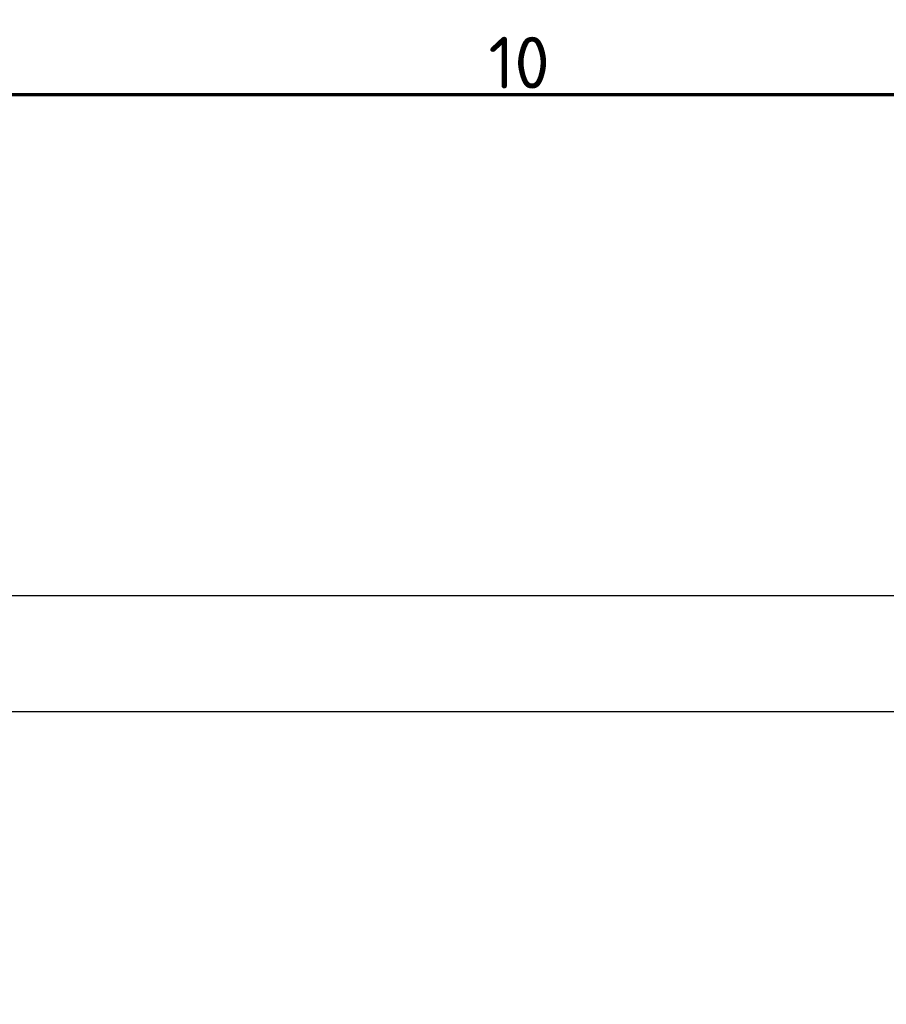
# Model space of a CAD drawing. Header units: millimetres. Extents: x 0 to 4638, y -120 to 1188.
# Tile 125 of 256: x 283 to 401, y 1025 to 1158. Entities that reach past the tile are written whole.
import ezdxf

# ---------------------------------------------------------------- set-up
doc = ezdxf.new("R2010")
doc.units = ezdxf.units.MM
doc.header["$LTSCALE"] = 2
doc.layers.get('0').update_dxf_attribs({"lineweight": 25})
doc.layers.add('Bemaßung (ISO)', color=7, linetype='Continuous', lineweight=25)
doc.layers.add('Rahmen (ISO)', color=7, linetype='Continuous', lineweight=70)
doc.styles.add('Notiztext (DIN)', font='isocpeur.ttf')
doc.dimstyles.new('Standard (DIN)', dxfattribs={"dimscale": 2, "dimtxt": 3.5, "dimasz": 2.5, "dimexe": 2, "dimexo": 0.5, "dimgap": 0.5, "dimtad": 1, "dimrnd": 1e-08, "dimtxsty": 'Notiztext (DIN)', "dimcen": 0.09, "dimdle": 10, "dimclrd": 256, "dimclre": 256, "dimclrt": 256, "dimadec": 0, "dimazin": 0, "dimtfac": 1, "dimtmove": 0, "dimatfit": 3, "dimfxl": 1, "dimtolj": 1, "dimtzin": 0, "dimlwd": -1, "dimlwe": -1, "dimarcsym": 0})

# ---------------------------------------------------------------- blocks, each defined once
blk = doc.blocks.new('Ränder Vorgaberahmen')
at = {"layer": 'Rahmen (ISO)', "flags": 128}
blk.add_lwpolyline([(20, 20), (20, 574), (821, 574), (821, 20), (20, 20)], dxfattribs=at)
at = {"layer": 'Rahmen (ISO)', "insert": (173.409, 574.4), "char_height": 3.5, "attachment_point": 7, "style": 'Notiztext (DIN)'}
blk.add_mtext('10', dxfattribs=at)
blk = doc.blocks.new('*D18')
at = {"layer": 'Bemaßung (ISO)', "transparency": 16777216}
for p, q in [((264.89, 1027.9), (264.89, 1068.46)), ((690.89, 1027.9), (690.89, 1068.46)), ((685.89, 1064.46), (269.89, 1064.46))]:
    blk.add_line(p, q, dxfattribs=at)
for points in [[(269.89, 1065.29), (269.89, 1063.62), (264.89, 1064.46)], [(685.89, 1065.29), (685.89, 1063.62), (690.89, 1064.46)]]:
    blk.add_solid(points, dxfattribs=at)
at = {"layer": 'Defpoints', "color": 0, "transparency": 16777216}
for p in [(264.89, 1064.46), (264.89, 1026.9), (690.89, 1026.9)]:
    blk.add_point(p, dxfattribs=at)
at = {"layer": 'Bemaßung (ISO)', "transparency": 16777216, "insert": (470.93, 1072.46), "char_height": 7, "attachment_point": 1, "style": 'Notiztext (DIN)'}
blk.add_mtext('\\A1;426', dxfattribs=at)
blk = doc.blocks.new('*D37')
at = {"layer": 'Bemaßung (ISO)', "transparency": 16777216}
for p, q in [((260.89, 939.95), (260.89, 1084.2)), ((694.89, 939.35), (694.89, 1084.2)), ((265.89, 1080.2), (689.89, 1080.2))]:
    blk.add_line(p, q, dxfattribs=at)
for points in [[(265.89, 1081.04), (265.89, 1079.37), (260.89, 1080.2)], [(689.89, 1081.04), (689.89, 1079.37), (694.89, 1080.2)]]:
    blk.add_solid(points, dxfattribs=at)
at = {"layer": 'Defpoints', "color": 0, "transparency": 16777216}
for p in [(694.89, 1080.2), (260.89, 938.95), (694.89, 938.35)]:
    blk.add_point(p, dxfattribs=at)
at = {"layer": 'Bemaßung (ISO)', "transparency": 16777216, "insert": (470.54, 1088.2), "char_height": 7, "attachment_point": 1, "style": 'Notiztext (DIN)'}
blk.add_mtext('\\A1;434', dxfattribs=at)

msp = doc.modelspace()

# ---------------------------------------------------------------- block references
at = {"xscale": 2, "yscale": 2, "zscale": 2}
msp.add_blockref('Ränder Vorgaberahmen', (0, 0), dxfattribs=at)

# ---------------------------------------------------------------- dimensions: what is measured, and where the dimension line sits
at = {"layer": 'Bemaßung (ISO)'}
for base, p1, p2, picture, middle in [((694.8947, 1080.2049), (260.8947, 938.9519), (694.8947, 938.3519), '*D37', (477.8947, 1080.2049)), ((264.8947, 1064.457), (690.8947, 1026.9019), (264.8947, 1026.9019), '*D18', (477.9347, 1064.457))]:
    dim = msp.add_linear_dim(base=base, p1=p1, p2=p2, angle=180, dimstyle='Standard (DIN)', override={"dimgap": 0.5, "dimdec": 2, "dimtol": 0, "dimlim": 0, "dimtp": 0, "dimtm": 0, "dimtdec": 2, "dimtofl": 0, "dimatfit": 1}, dxfattribs=at)
    dim.commit()
    dim.dimension.update_dxf_attribs({"geometry": picture, "text_midpoint": middle, "dimtype": 160})

doc.saveas('drawing.dxf')
